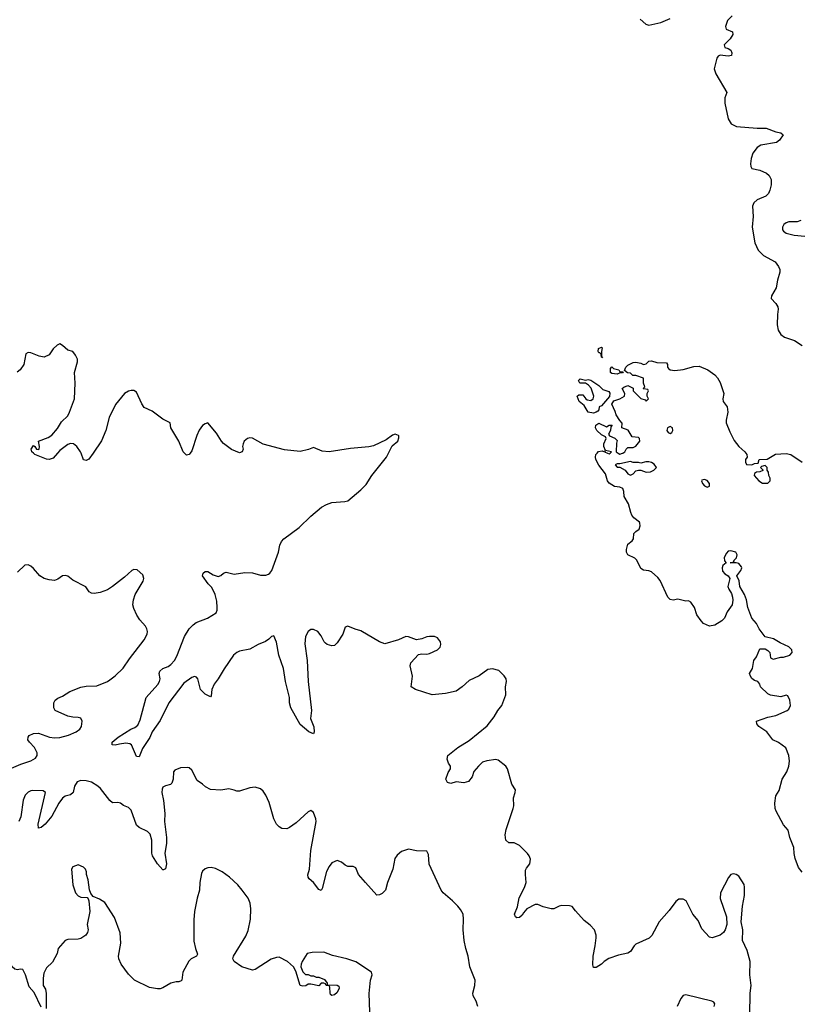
# Model space of a CAD drawing. Header units: inches. Extents: x 2220522 to 2384314, y 721474 to 893490.
# Tile 135 of 256: x 2270146 to 2276049, y 825827 to 833281. Entities that reach past the tile are written whole.
import ezdxf

# ---------------------------------------------------------------- set-up
doc = ezdxf.new("R2010")
doc.units = ezdxf.units.IN
doc.header["$MEASUREMENT"] = 0
doc.layers.add('C2872', color=7, linetype='Continuous')
doc.layers.add('C2873', color=7, linetype='Continuous')

msp = doc.modelspace()

# ---------------------------------------------------------------- linework, layer by layer
at = {"layer": 'C2872', "color": 5}
for points, elevation in [([(2270432.6, 830000), (2270399.4, 829960.6), (2270370, 829951.5), (2270350, 829953.3), (2270262, 829990), (2270250.5, 830000)], 220), ([(2270701.7, 830000), (2270670, 829954), (2270650, 829944), (2270630, 829949.2), (2270611.1, 830000)], 220), ([(2275672.9, 825747.1), (2275676.5, 825910), (2275683.8, 825970), (2275675.3, 826050), (2275676.8, 826150), (2275654.3, 826234.3), (2275619.7, 826310), (2275621.3, 826390), (2275609.4, 826450), (2275618.2, 826570), (2275633.3, 826650), (2275633.1, 826713.1), (2275630, 826734), (2275590, 826796), (2275570, 826809.3), (2275550, 826815.1), (2275530, 826809), (2275512.8, 826787.2), (2275452.7, 826670), (2275448.5, 826628.5), (2275496.3, 826490), (2275498.8, 826430), (2275486.8, 826390), (2275474.8, 826370), (2275450, 826349.3), (2275390, 826329), (2275370, 826335.3), (2275310, 826399), (2275281.7, 826461.7), (2275242.4, 826510), (2275191.8, 826610), (2275170, 826623.7), (2275136.8, 826623.2), (2275114.6, 826605.4), (2275064.2, 826535.8), (2274988.4, 826450), (2274931.6, 826348.4), (2274912.9, 826327.1), (2274810, 826281.3), (2274797.6, 826270), (2274770, 826227), (2274750, 826213.6), (2274680.5, 826199.5), (2274606.4, 826173.6), (2274570.7, 826150), (2274550, 826129.3), (2274510, 826106), (2274490, 826104), (2274484.5, 826124.5), (2274487.8, 826190), (2274503.6, 826270), (2274509.6, 826330), (2274509.5, 826350), (2274498, 826390), (2274466.3, 826426.3), (2274421, 826461), (2274353.6, 826533.6), (2274330, 826566), (2274310, 826572.3), (2274250, 826575.8), (2274229.4, 826570.6), (2274190, 826549.8), (2274170, 826549.7), (2274110, 826565.1), (2274070, 826582), (2274050, 826581), (2273985.5, 826550), (2273959.9, 826520.1), (2273950, 826501.2), (2273930, 826484.5), (2273910, 826482), (2273899.3, 826490), (2273892.3, 826510), (2273915.6, 826564.4), (2273927.8, 826632.2), (2273969.2, 826710), (2273982, 826750), (2273974.5, 826810), (2273977, 826843), (2273982.9, 826857.1), (2274009.5, 826890.5), (2274014.5, 826925.5), (2274004.5, 826950), (2273990, 826969.3), (2273929.2, 827030), (2273890, 827049.4), (2273850, 827049.3), (2273826.6, 827070), (2273820.7, 827110), (2273829.6, 827150), (2273882.9, 827310), (2273887, 827330), (2273886, 827390), (2273898, 827430), (2273899.3, 827450), (2273872.6, 827492.6), (2273840.5, 827610), (2273826.6, 827630), (2273770, 827675.6), (2273750, 827680.5), (2273682, 827670), (2273650, 827659.6), (2273619.3, 827630), (2273585.5, 827590), (2273572.4, 827547.6), (2273545.4, 827514.6), (2273510, 827504), (2273450, 827512), (2273410, 827499.5), (2273385.6, 827505.6), (2273372.7, 827530), (2273390, 827582), (2273408, 827610), (2273408, 827630), (2273393.2, 827653.2), (2273383.1, 827683.1), (2273388.7, 827710), (2273464.5, 827770), (2273550, 827823.1), (2273684.8, 827935.2), (2273738.2, 828001.8), (2273766, 828050), (2273796.4, 828090), (2273827.8, 828170), (2273825.1, 828230), (2273831.7, 828271.7), (2273829.3, 828290), (2273814.2, 828314.2), (2273773.6, 828353.6), (2273725.6, 828365.6), (2273690, 828360.9), (2273626, 828314), (2273550, 828278), (2273497.1, 828230), (2273450, 828196.3), (2273370, 828179.8), (2273270, 828169.7), (2273142, 828210), (2273110, 828229), (2273119.7, 828310), (2273102.9, 828390), (2273108.4, 828411.6), (2273165.8, 828474.2), (2273190, 828480.5), (2273230, 828476.3), (2273250, 828482), (2273309.5, 828510.5), (2273329.2, 828530), (2273334, 828550), (2273331.8, 828570), (2273310, 828601.2), (2273286, 828610), (2273250, 828612.3), (2273230, 828609.2), (2273190, 828592.3), (2273150, 828585.2), (2273090, 828609.4), (2273070, 828611.6), (2273015.3, 828584.7), (2272910, 828556.9), (2272870, 828571), (2272730, 828654.3), (2272686.2, 828666.2), (2272630, 828689), (2272610, 828682), (2272592, 828628), (2272550, 828563.7), (2272530, 828542.9), (2272510, 828539.6), (2272474, 828550), (2272460.8, 828560.8), (2272451.4, 828571.4), (2272430, 828616), (2272402.7, 828650), (2272370, 828665.1), (2272350, 828663.7), (2272330, 828649.2), (2272310.4, 828610), (2272304.2, 828555.8), (2272321.6, 828430), (2272330.4, 828269.6), (2272356.5, 828050), (2272347.9, 827990), (2272372.5, 827927.5), (2272375.2, 827890), (2272370, 827873.2), (2272335.6, 827890), (2272270, 827945.1), (2272200.4, 828070), (2272190, 828108.7), (2272188.2, 828150), (2272180.2, 828190), (2272158.9, 828270), (2272143.2, 828370), (2272107.8, 828470), (2272090, 828569.2), (2272070, 828615.1), (2272052.3, 828612.3), (2272033, 828590), (2272007.1, 828572.9), (2271952.4, 828550), (2271890, 828515.1), (2271810, 828500.3), (2271790, 828490.7), (2271765.8, 828470), (2271693.9, 828366.1), (2271649.4, 828290.6), (2271617.7, 828250), (2271602.3, 828210), (2271597.1, 828162.9), (2271590, 828154), (2271550, 828174.7), (2271516, 828210), (2271494.7, 828290), (2271484.4, 828304.4), (2271470, 828309.6), (2271450, 828300.4), (2271390, 828256.8), (2271276.5, 828110), (2271210, 827976.2), (2271150.3, 827890), (2271132.3, 827847.7), (2271076.2, 827763.8), (2271050, 827700.9), (2271030, 827702.9), (2270993.7, 827790), (2270979.6, 827799.6), (2270950, 827802.5), (2270903.2, 827796.8), (2270870, 827787.3), (2270846, 827790), (2270846.9, 827810), (2270890.9, 827850), (2270987.6, 827910), (2271017.9, 827922.1), (2271039.9, 827940.1), (2271058.8, 827981.2), (2271104.8, 828150), (2271192.5, 828247.5), (2271205.7, 828270), (2271209, 828290), (2271202.9, 828330), (2271208.3, 828350), (2271230, 828368.4), (2271270, 828385.2), (2271290, 828398.9), (2271317.5, 828430), (2271337, 828463), (2271394.1, 828610), (2271430.4, 828669.6), (2271459.8, 828700.2), (2271483.4, 828716.6), (2271567.3, 828750), (2271633.3, 828790), (2271641.7, 828810), (2271642, 828830), (2271638.9, 828878.9), (2271627.3, 828930), (2271601, 828981), (2271573.7, 829010), (2271529.7, 829070), (2271535.6, 829090), (2271550, 829103.1), (2271570, 829104.4), (2271610, 829077.3), (2271650, 829065.3), (2271668, 829072), (2271690, 829091), (2271710, 829097.3), (2271770, 829082), (2271850, 829096.3), (2271910, 829093.4), (2271970, 829076.3), (2272010, 829076.3), (2272030, 829082), (2272041.2, 829090), (2272054.5, 829110), (2272106.6, 829250), (2272116.6, 829303.4), (2272129.4, 829330), (2272146, 829350), (2272263.5, 829436.5), (2272350, 829523), (2272432.3, 829590), (2272469, 829611), (2272510, 829625.8), (2272607.2, 829632.8), (2272630, 829638.7), (2272730, 829721.3), (2272770, 829761.6), (2272811.8, 829830), (2272922.7, 829970), (2272937.7, 830000)], 220), ([(2271438, 830000), (2271430, 829988), (2271410, 829984), (2271394.7, 830000)], 220), ([(2276070, 826826), (2276043.3, 826863.3), (2276016.3, 826930), (2276008.8, 826968.8), (2276007, 827013), (2275976.8, 827090), (2275965.1, 827145.1), (2275930, 827185.1), (2275872.9, 827290), (2275866.2, 827310), (2275862.6, 827350), (2275870, 827404), (2275895.4, 827444.6), (2275919.3, 827530), (2275953.9, 827586.1), (2275970.6, 827629.4), (2275973.8, 827666.2), (2275969.8, 827709.8), (2275947.2, 827767.2), (2275890, 827809.2), (2275849.5, 827829.5), (2275802, 827890), (2275741.2, 827930), (2275726, 827950), (2275724, 827970), (2275810, 828001.6), (2275870, 828014), (2275958, 828050), (2275970, 828062), (2275982, 828090), (2275978, 828130), (2275962, 828162), (2275950, 828166), (2275910, 828155.3), (2275830, 828166), (2275810, 828177.2), (2275755.3, 828230), (2275749.2, 828250), (2275735.3, 828270), (2275710, 828279.3), (2275690, 828293.2), (2275678, 828310), (2275672.7, 828330), (2275693.2, 828370), (2275704, 828430), (2275724, 828456), (2275750, 828518), (2275790, 828518.8), (2275810, 828506), (2275826, 828490), (2275831.3, 828450), (2275850, 828438.8), (2275910, 828454.8), (2275930, 828454.8), (2275978, 828470), (2275994, 828490), (2275993.2, 828510), (2275970, 828534), (2275902.5, 828562.5), (2275852.9, 828592.9), (2275789.4, 828609.4), (2275744, 828670), (2275724, 828710), (2275689.5, 828749.5), (2275659, 828830), (2275649.3, 828889.3), (2275633.2, 828930), (2275599.3, 828990), (2275592.5, 829032.5), (2275575.3, 829070), (2275606, 829110), (2275612.3, 829130), (2275610, 829138), (2275590, 829164), (2275570, 829169.2), (2275526, 829170), (2275548.4, 829171.6), (2275556.4, 829183.6), (2275555.3, 829190), (2275572.7, 829207.3), (2275579, 829230), (2275568, 829250), (2275530, 829259.3), (2275510, 829256), (2275496.7, 829243.3), (2275479.1, 829210), (2275482.8, 829182.8), (2275494, 829170), (2275470.7, 829149.3), (2275464, 829130), (2275466.4, 829106.4), (2275486, 829086), (2275511.3, 829070), (2275522.8, 829050), (2275507.3, 828990), (2275514, 828970), (2275535.8, 828935.8), (2275543, 828910), (2275545.8, 828885.8), (2275539.5, 828850), (2275502.6, 828797.4), (2275483, 828750), (2275463, 828730), (2275410, 828698), (2275370, 828689.8), (2275322.7, 828710), (2275306, 828730), (2275274, 828774), (2275256, 828830), (2275228.7, 828870), (2275210, 828881.2), (2275190, 828879.3), (2275130, 828893.2), (2275092.7, 828887.3), (2275070, 828892), (2275054, 828910), (2274994.8, 829034.8), (2274977.6, 829057.6), (2274930, 829100.7), (2274910, 829109.6), (2274870, 829114.5), (2274850, 829127), (2274819, 829190), (2274803, 829203), (2274749.7, 829229.7), (2274740.7, 829250), (2274739.6, 829270), (2274749.6, 829310), (2274784.2, 829335.8), (2274792.7, 829350), (2274796, 829390), (2274810, 829406.8), (2274836.3, 829423.7), (2274845.1, 829450), (2274842, 829470), (2274837.7, 829477.7), (2274795.1, 829510), (2274782, 829530), (2274772.3, 829550), (2274756.1, 829616.1), (2274722, 829670), (2274720.9, 829710), (2274712.3, 829732.3), (2274690, 829742.7), (2274650, 829746), (2274610, 829773.2), (2274596, 829790), (2274581.5, 829841.5), (2274530, 829909.2), (2274509.4, 829950), (2274505.2, 829970), (2274509, 829990), (2274518.8, 830000)], 180), ([(2274596.5, 830000), (2274610, 829994), (2274616, 830000)], 180), ([(2274677.6, 830000), (2274690, 829992), (2274710, 829998), (2274713, 830000)], 180), ([(2275643.7, 830000), (2275651.3, 829990), (2275654, 829970), (2275642, 829950), (2275642, 829930), (2275650, 829914), (2275690, 829912), (2275710, 829922), (2275736.4, 829923.6), (2275746, 829950), (2275805.6, 829954.4), (2275869.5, 829990.5), (2275950, 829996.4), (2275984.7, 829990), (2276071.3, 829930)], 180), ([(2270000, 827580), (2270155.8, 827644.2), (2270231.6, 827670), (2270266.3, 827690), (2270278, 827710), (2270277.6, 827730), (2270258, 827770), (2270219.7, 827810), (2270207.6, 827830), (2270209.6, 827850), (2270218.8, 827861.2), (2270250, 827877.4), (2270290, 827879.6), (2270371.3, 827850), (2270410, 827843.2), (2270450, 827845.4), (2270516.5, 827863.5), (2270575.1, 827890), (2270600.7, 827910), (2270614, 827930), (2270619.5, 827970), (2270610, 827992.3), (2270590, 827998.4), (2270550, 827999.7), (2270510, 828007.8), (2270415.3, 828050), (2270404, 828070), (2270404, 828110), (2270414, 828130), (2270434.5, 828145.5), (2270470, 828159.1), (2270525.8, 828194.2), (2270610, 828228), (2270650, 828234.9), (2270730, 828237.3), (2270810, 828270.5), (2270830, 828283), (2270870, 828312.7), (2270930, 828372.7), (2270978, 828442), (2271090, 828586), (2271111.1, 828630), (2271114, 828650), (2271109.7, 828670), (2271098.7, 828690), (2271057, 828737), (2271032.5, 828772.5), (2271010, 828824), (2271003.5, 828850), (2271007.4, 828890), (2271021, 828930), (2271082.4, 829030), (2271087.3, 829050), (2271079.1, 829079.1), (2271034.8, 829114.8), (2271010, 829118), (2270996, 829110), (2270940.8, 829059.2), (2270850, 828989.5), (2270810, 828965.1), (2270754.7, 828945.3), (2270710, 828936.9), (2270690, 828938.7), (2270672.3, 828950), (2270648.2, 828988.2), (2270550, 829038), (2270510, 829067.3), (2270493.3, 829073.3), (2270470, 829069.6), (2270435.8, 829044.2), (2270410, 829036.3), (2270370, 829039.7), (2270331.1, 829051.1), (2270299.3, 829070), (2270250, 829126), (2270230, 829144), (2270210, 829153.2), (2270184.7, 829150), (2270130, 829099)], 240), ([(2273615.1, 825810), (2273602, 825850), (2273579.3, 825890), (2273578, 825910), (2273592.8, 825970), (2273595.4, 826010), (2273555, 826110), (2273542, 826190), (2273522.9, 826250), (2273510.9, 826309.1), (2273503.8, 826390), (2273506, 826470), (2273502.6, 826510), (2273484.9, 826544.9), (2273464, 826570), (2273424, 826610), (2273351.6, 826670), (2273338, 826690), (2273247.5, 826887.5), (2273240.4, 826960.4), (2273230, 826986), (2273150, 826989), (2273090, 827002), (2273036.9, 826983.1), (2273003.5, 826956.5), (2272986, 826930), (2272971, 826850), (2272930.8, 826750), (2272915.5, 826690), (2272890, 826664.5), (2272870, 826656), (2272850, 826654), (2272763.7, 826750), (2272712.7, 826810), (2272690, 826859), (2272670, 826869), (2272630, 826868.7), (2272610, 826879), (2272583.7, 826903.7), (2272550, 826915.1), (2272510, 826898), (2272488.2, 826870), (2272469.1, 826830.9), (2272437, 826703), (2272430, 826689.2), (2272410, 826695.1), (2272370, 826749.5), (2272336.9, 826776.9), (2272329.6, 826790), (2272327.9, 826807.9), (2272339.6, 826850), (2272349.6, 826990), (2272391.2, 827210), (2272389.5, 827230), (2272370, 827279), (2272350, 827292.7), (2272330, 827282.7), (2272239.4, 827200.6), (2272190, 827165.1), (2272170, 827155.6), (2272130, 827157.6), (2272110, 827169.6), (2272089.7, 827190), (2272069.7, 827230), (2272034.7, 827354.7), (2272010, 827409.3), (2271990, 827439.3), (2271970, 827457.2), (2271930, 827469.3), (2271890, 827466), (2271810, 827439), (2271790, 827439), (2271770, 827449), (2271730, 827457.2), (2271668.9, 827448.9), (2271590, 827452.7), (2271552.1, 827472.1), (2271530, 827494), (2271490, 827522), (2271450, 827599.3), (2271430, 827616), (2271418.9, 827618.9), (2271364.1, 827615.9), (2271321.4, 827598.6), (2271310, 827586), (2271308.2, 827530), (2271298.3, 827501.7), (2271288.4, 827491.6), (2271250, 827480.9), (2271231, 827470), (2271225.3, 827454.7), (2271223.1, 827430), (2271235.3, 827370), (2271244.2, 827270), (2271243.9, 827210), (2271257.7, 827090), (2271256.9, 827043.1), (2271245.6, 826970), (2271257.2, 826890), (2271250, 826853.2), (2271235.2, 826844.8), (2271230, 826843.7), (2271189.7, 826890), (2271152.1, 826950), (2271148, 826970), (2271147, 827070), (2271135.1, 827115.1), (2271114.3, 827134.3), (2271050, 827164.2), (2271030, 827182.9), (2270990, 827297.2), (2270970, 827316), (2270932.5, 827332.5), (2270910, 827349), (2270890, 827354), (2270850, 827352.7), (2270830, 827369.4), (2270759.3, 827459.3), (2270738.9, 827478.9), (2270690, 827509.6), (2270650, 827519.7), (2270610, 827522), (2270581.6, 827510), (2270562.4, 827477.6), (2270550.2, 827429.8), (2270530, 827413.7), (2270490, 827401.2), (2270470, 827387.4), (2270443.5, 827350), (2270390, 827251.5), (2270338.7, 827190), (2270310, 827164.7), (2270290, 827161.2), (2270287.1, 827190), (2270341.6, 827430), (2270323.5, 827443.5), (2270245.8, 827445.8), (2270230, 827443.7), (2270210, 827433.2), (2270186.8, 827410), (2270172.4, 827372.4), (2270154.5, 827245.5), (2270138.8, 827210)], 240), ([(2272798.4, 825770), (2272791.7, 825908.3), (2272802.7, 826010), (2272816, 826050), (2272809.2, 826070), (2272690, 826147.3), (2272622, 826170), (2272515.1, 826195.1), (2272450, 826220.9), (2272361.4, 826218.6), (2272322, 826210), (2272284.7, 826150), (2272278, 826130), (2272276, 826110), (2272290, 826072), (2272310, 826052), (2272330, 826052), (2272350, 826042), (2272370, 826042), (2272390, 826032), (2272410, 826031.3), (2272455.3, 826015.3), (2272474, 825986), (2272474, 825974), (2272548.9, 825971.1), (2272563.6, 825963.6), (2272566, 825950), (2272550, 825915.3), (2272530, 825899), (2272510, 825894), (2272500.2, 825900.2), (2272497.2, 825910), (2272495.3, 825955.3), (2272490, 825966), (2272466, 825970), (2272462, 825982), (2272450, 825986), (2272430, 825986), (2272410, 825966), (2272350, 825979), (2272330, 825979), (2272313, 825967), (2272290, 825962.7), (2272270, 825969.3), (2272237, 826077), (2272219.3, 826110), (2272173.2, 826150), (2272110, 826182.9), (2272090, 826181.6), (2272050, 826167.6), (2271928.9, 826088.9), (2271910, 826084), (2271828, 826110), (2271769, 826150), (2271759.3, 826170), (2271765.1, 826190), (2271858.4, 826341.6), (2271875.8, 826384.2), (2271892.8, 826470), (2271896.2, 826550), (2271891.9, 826591.9), (2271876, 826630), (2271831.3, 826691.3), (2271798, 826730), (2271735.1, 826790), (2271678.4, 826830), (2271630, 826854), (2271596.4, 826863.6), (2271570, 826860.5), (2271550, 826851.6), (2271530, 826834), (2271522.4, 826817.6), (2271509, 826750), (2271507.4, 826690), (2271488.9, 826630), (2271470.4, 826530), (2271465.2, 826465.2), (2271465.2, 826305.2), (2271476.3, 826250), (2271493.7, 826206.3), (2271486, 826190), (2271444.7, 826170), (2271427.9, 826152.1), (2271380.7, 826070), (2271374.8, 826010), (2271370, 826004), (2271350, 825996), (2271330, 825996), (2271290, 825986.6), (2271230, 825951.6), (2271210, 825944.2), (2271190, 825943), (2271130, 825954.5), (2271015.1, 826010), (2270970, 826053.6), (2270914.7, 826130), (2270896.4, 826170), (2270895.1, 826190), (2270912.1, 826290), (2270907.6, 826367.6), (2270864.2, 826484.2), (2270790, 826597.2), (2270750, 826623.7), (2270703.2, 826643.2), (2270684.7, 826664.7), (2270674.5, 826694.5), (2270663.7, 826770), (2270653.2, 826810), (2270653.2, 826830), (2270644, 826850), (2270630, 826864), (2270590, 826882), (2270550, 826868), (2270538, 826850), (2270548.5, 826730), (2270570, 826671.3), (2270590, 826646.8), (2270610, 826638.8), (2270656, 826636), (2270666, 826626), (2270670.9, 826610.9), (2270677.1, 826530), (2270657.1, 826430), (2270664.9, 826390), (2270660.5, 826370), (2270647.3, 826350), (2270610, 826324.5), (2270590, 826319.5), (2270510, 826317.2), (2270490, 826309), (2270438, 826250), (2270431, 826210), (2270395.3, 826144.7), (2270350, 826102), (2270330, 826062), (2270323.7, 826023.7), (2270324.9, 825970), (2270340.7, 825940.7), (2270347.7, 825907.7), (2270346.4, 825793.6)], 260), ([(2270310, 825806), (2270255.6, 825915.6), (2270218.2, 825958.2), (2270190, 826049), (2270170, 826089.2), (2270150, 826092.3), (2270130, 826086.6), (2270110, 826092), (2270090, 826109.4), (2270050, 826199.3), (2270030, 826232), (2270010, 826240.4), (2270000, 826239.9)], 260), ([(2275405.2, 825810), (2275408.7, 825830), (2275402, 825842), (2275386, 825850), (2275190, 825897.2), (2275170, 825894), (2275151, 825870), (2275122.8, 825810)], 240)]:
    msp.add_lwpolyline(points, dxfattribs=dict(at, elevation=elevation))
at = {"layer": 'C2872', "color": 5, "elevation": 180}
for points in [[(2274770, 829935.3), (2274690, 829918), (2274670, 829918), (2274654, 829910), (2274670, 829894), (2274690, 829894), (2274731, 829871), (2274750, 829842), (2274770, 829832), (2274790, 829842), (2274810, 829864.7), (2274830, 829871.3), (2274850, 829871.3), (2274890, 829856), (2274922, 829858), (2274948, 829870), (2274968, 829890), (2274950, 829915.3), (2274929.2, 829929.2), (2274910, 829932.7), (2274887.3, 829932.7), (2274850, 829924), (2274830, 829928.7), (2274790, 829928)], [(2275790, 829906), (2275762, 829898), (2275754, 829890), (2275772.7, 829872.7), (2275772.7, 829867.3), (2275750, 829858), (2275723.6, 829856.4), (2275710, 829846), (2275706, 829830), (2275741, 829790), (2275770, 829771), (2275810, 829772), (2275828, 829790), (2275828, 829810), (2275818, 829830), (2275816.4, 829856.4), (2275806, 829870), (2275806, 829890)], [(2275330, 829799.5), (2275310, 829795.3), (2275307.3, 829790), (2275315.5, 829770), (2275330, 829750.7), (2275350, 829742.4), (2275369, 829750), (2275369.4, 829770), (2275350, 829791.8)]]:
    msp.add_lwpolyline(points, close=True, dxfattribs=at)
at = {"layer": 'C2873', "color": 5}
for points, elevation in [([(2274845.1, 833285.1), (2274886.6, 833246.6), (2274910, 833239.1), (2274999.6, 833260.4), (2275070, 833290.6)], 220), ([(2275541, 833310), (2275504.9, 833275.1), (2275491, 833230), (2275496, 833210), (2275542, 833190), (2275546, 833170), (2275524.1, 833135.9), (2275481, 833090), (2275484.7, 833070), (2275510, 833062.8), (2275531, 833050), (2275538.8, 833030), (2275534.8, 833010), (2275510, 833003.6), (2275450, 833012.7), (2275435.5, 833004.5), (2275424.9, 832990), (2275403.1, 832910), (2275415.5, 832870), (2275499.3, 832730), (2275486, 832690), (2275484.4, 832650), (2275510.4, 832530), (2275533.7, 832493.7), (2275572, 832472), (2275730, 832458.8), (2275799, 832459), (2275870, 832431.7), (2275910, 832424), (2275926.8, 832410), (2275898, 832370), (2275874.8, 832350), (2275758, 832330), (2275730, 832313.3), (2275697, 832270), (2275683.1, 832230), (2275678.4, 832190), (2275680.5, 832170), (2275690, 832154.8), (2275750, 832141.3), (2275799.6, 832119.6), (2275820.9, 832100.9), (2275835.8, 832070), (2275835.3, 832030), (2275826.7, 831990), (2275814.6, 831965.4), (2275794.4, 831945.6), (2275730, 831917.6), (2275705.2, 831894.8), (2275693.7, 831870), (2275698.6, 831790), (2275691.9, 831710), (2275712.7, 831592.7), (2275737, 831537), (2275776.8, 831496.8), (2275867, 831447), (2275892.4, 831412.4), (2275900.3, 831390), (2275902.3, 831370), (2275884, 831310), (2275873.4, 831250), (2275839.1, 831190), (2275836.3, 831170), (2275871.2, 831131.2), (2275885.9, 831105.9), (2275889, 831090), (2275883.6, 831050), (2275882, 830970), (2275889, 830930), (2275910, 830898.4), (2275936.9, 830876.9), (2276011.1, 830851.1), (2276070, 830815.3)], 220), ([(2276060.5, 831759.5), (2276032, 831750), (2275970, 831749.7), (2275950, 831743), (2275932.7, 831730), (2275921.7, 831710), (2275922.6, 831690), (2275930, 831679.3), (2275950, 831665.5), (2276010, 831650.4), (2276090, 831643)], 240), ([(2270250.5, 830000), (2270239, 830010), (2270234, 830030), (2270250, 830056), (2270262, 830050), (2270274, 830030), (2270286.8, 830026.8), (2270294, 830030), (2270297.2, 830050), (2270289, 830090), (2270361.3, 830118.7), (2270390, 830135.6), (2270432.9, 830187.1), (2270463.4, 830236.6), (2270510, 830282.4), (2270523.5, 830310), (2270560.5, 830410), (2270566.9, 830530), (2270561.6, 830610), (2270584.5, 830690), (2270583.7, 830710), (2270570, 830742), (2270550, 830768.7), (2270510, 830778), (2270470, 830815.3), (2270450, 830828), (2270430, 830818), (2270401, 830790), (2270370, 830744), (2270332.8, 830727.2), (2270292.9, 830732.9), (2270230, 830759), (2270210, 830762), (2270192, 830750), (2270178.8, 830670), (2270150.4, 830629.6), (2270128.4, 830611.6)], 220), ([(2274713, 830000), (2274728, 830010), (2274738, 830030), (2274750, 830042), (2274790, 830042), (2274810, 830051.3), (2274842, 830090), (2274838, 830110), (2274830, 830118), (2274784, 830124), (2274752.9, 830172.9), (2274706, 830190), (2274707.3, 830227.3), (2274690, 830246), (2274662, 830290), (2274655.3, 830315.3), (2274628.7, 830370), (2274644, 830396), (2274689.1, 830410.9), (2274726, 830430), (2274728, 830450), (2274708.7, 830490), (2274720.2, 830499.8), (2274750, 830511.3), (2274791.1, 830491.1), (2274792, 830470), (2274850, 830412), (2274882, 830402), (2274890, 830394), (2274906, 830410), (2274898, 830430), (2274898, 830450), (2274906, 830470), (2274902, 830482), (2274870, 830486), (2274866, 830490), (2274878, 830502), (2274868, 830530), (2274868, 830568), (2274810, 830588), (2274788.4, 830588.4), (2274770, 830606), (2274748.4, 830608.4), (2274726, 830626), (2274735.3, 830650), (2274750, 830664.7), (2274790, 830686), (2274810, 830687.3), (2274850, 830680.5), (2274870, 830670.8), (2274890, 830676), (2274910, 830696), (2274930, 830698.8), (2274970, 830685.5), (2275043.6, 830683.6), (2275050.9, 830670.9), (2275050.8, 830650), (2275059.1, 830639.1), (2275070.6, 830630.6), (2275106, 830626), (2275170, 830632.2), (2275250, 830656.4), (2275290, 830657), (2275354.9, 830630), (2275410, 830593.4), (2275430.4, 830570), (2275450, 830534.8), (2275477.4, 830450), (2275470.4, 830410), (2275472.7, 830390), (2275501.7, 830350), (2275506.3, 830310), (2275494, 830250), (2275494.4, 830230), (2275521.7, 830161.7), (2275556.1, 830096.1), (2275590.3, 830050.3), (2275636, 830010), (2275643.7, 830000)], 180), ([(2271394.7, 830000), (2271385.2, 830010), (2271352.3, 830090), (2271291.3, 830190), (2271285.2, 830230), (2271230, 830256.3), (2271150, 830317.6), (2271090, 830345.6), (2271070, 830372.3), (2271030, 830461.2), (2271010, 830474), (2270990, 830474), (2270970, 830469.2), (2270938.8, 830450), (2270871.8, 830368.2), (2270824.4, 830270), (2270798, 830170), (2270766.2, 830093.8), (2270701.7, 830000)], 220), ([(2272937.7, 830000), (2272965.2, 830054.8), (2273008, 830090), (2273016.4, 830116.4), (2273018, 830130), (2273013.6, 830133.6), (2272990, 830142), (2272970, 830135.3), (2272921, 830099), (2272825.2, 830054.8), (2272790, 830046.6), (2272650, 830033.6), (2272490, 830009.4), (2272435.5, 830015.5), (2272370, 830042.7), (2272333.1, 830026.9), (2272270, 830012.6), (2272150, 830025.1), (2271990, 830066.3), (2271910, 830112.3), (2271890, 830116), (2271870.6, 830109.4), (2271846.8, 830090), (2271837.3, 830070), (2271834, 830050), (2271837.3, 830030), (2271831, 830010), (2271810, 830002), (2271750, 830026), (2271690, 830073.2), (2271673.2, 830090), (2271636, 830150), (2271570, 830228), (2271550, 830222), (2271530, 830208.7), (2271506, 830174), (2271486.6, 830133.4), (2271450, 830018), (2271438, 830000)], 220), ([(2274616, 830000), (2274626, 830010), (2274580.4, 830020.4), (2274568.9, 830048.9), (2274568.9, 830068.9), (2274586, 830110), (2274582, 830122), (2274550, 830139), (2274515.3, 830170), (2274505.2, 830190), (2274509.4, 830210.6), (2274530, 830226), (2274590, 830198), (2274610, 830211), (2274632, 830210), (2274622, 830198), (2274618, 830170), (2274603.6, 830143.6), (2274611.6, 830131.6), (2274651.6, 830111.6), (2274670, 830094), (2274664.7, 830075.3), (2274662, 830010), (2274677.6, 830000)], 180), ([(2270611.1, 830000), (2270607.3, 830010), (2270579.5, 830050), (2270554, 830070), (2270530, 830071.6), (2270510, 830065.1), (2270450, 830020.5), (2270432.6, 830000)], 220), ([(2274518.8, 830000), (2274529.3, 830010.7), (2274556.9, 830016.9), (2274567.3, 830012.7), (2274578, 830018), (2274574, 830010), (2274596.5, 830000)], 180)]:
    msp.add_lwpolyline(points, dxfattribs=dict(at, elevation=elevation))
at = {"layer": 'C2873', "color": 5, "elevation": 180}
for points in [[(2274558, 830722), (2274550, 830726), (2274548, 830748), (2274538, 830758), (2274530, 830758), (2274526, 830770), (2274529.5, 830790.5), (2274550, 830802), (2274556, 830796), (2274550.8, 830770), (2274551.6, 830731.6)], [(2274690, 830614), (2274714, 830614), (2274710, 830608), (2274692.7, 830607.3), (2274670, 830598), (2274630, 830602), (2274618, 830610), (2274620.4, 830639.6), (2274630, 830652), (2274641, 830641), (2274682, 830630)], [(2274430, 830550.8), (2274450, 830556), (2274470, 830551), (2274530.4, 830510.4), (2274561.6, 830481.6), (2274605.4, 830465.4), (2274614.4, 830454.4), (2274611.1, 830428.9), (2274550, 830358), (2274534, 830350), (2274531.6, 830328.4), (2274523.6, 830316.4), (2274510, 830308.7), (2274490, 830302), (2274450, 830308.7), (2274420.2, 830360.2), (2274382, 830390), (2274368, 830430), (2274380.4, 830439.6), (2274410, 830442), (2274431.6, 830411.6), (2274443.6, 830403.6), (2274470, 830398), (2274488.9, 830411.1), (2274493.2, 830430), (2274472.5, 830492.5), (2274453.2, 830513.2), (2274430, 830528.7), (2274388, 830530), (2274378, 830550), (2274390, 830562)], [(2275070, 830201.2), (2275051.3, 830190), (2275046.8, 830170), (2275055.3, 830155.3), (2275070, 830147.7), (2275084.7, 830155.3), (2275092.3, 830170), (2275088.7, 830190)]]:
    msp.add_lwpolyline(points, close=True, dxfattribs=at)

doc.saveas('drawing.dxf')
